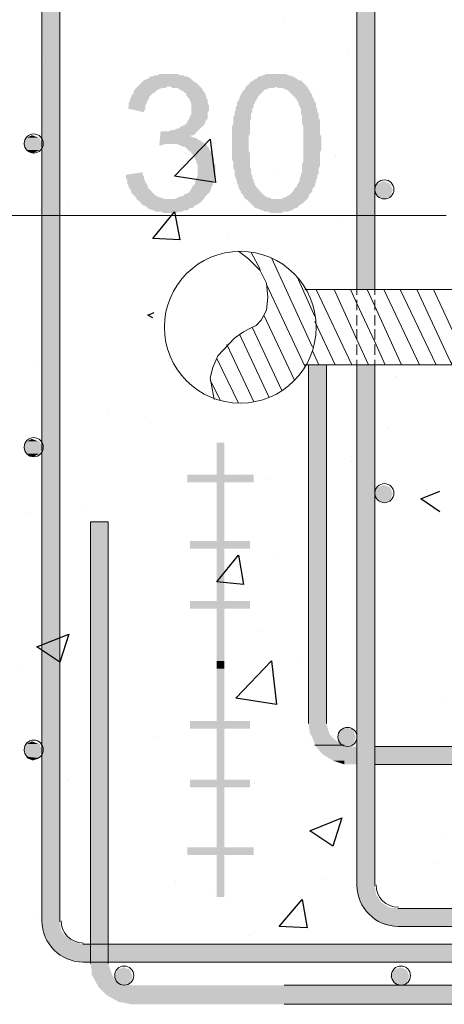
# Model space of a CAD drawing. Header units: metres. Extents: x -18 to 342, y 4 to 63.
# Tile 13 of 173: x -3.34 to -0.14, y 33.67 to 41.1. Entities that reach past the tile are written whole.
import ezdxf

# ---------------------------------------------------------------- set-up
doc = ezdxf.new("R2010")
doc.units = ezdxf.units.M
doc.header["$MEASUREMENT"] = 0
for name, color, linetype in [('PDF3_dim', 7, 'Continuous'), ('PDF3_hatch', 7, 'Continuous'), ('PDF3_hatch-borshi', 7, 'Continuous'), ('PDF3_khatchin', 7, 'Continuous'), ('PDF3_Nazokkary', 7, 'Continuous'), ('PDF3_SECTION', 7, 'Continuous')]:
    doc.layers.add(name, color=color, linetype=linetype)

msp = doc.modelspace()

# ---------------------------------------------------------------- hatches: boundary and pattern name
at = {"layer": 'PDF3_dim', "transparency": 33554559}
msp.add_hatch(color=256, dxfattribs=at).paths.add_polyline_path([(-2.5395, 39.9277), (-2.4143, 39.947), (-2.4143, 39.9277), (-2.4047, 39.9181), (-2.4047, 39.8989), (-2.3951, 39.8796), (-2.3951, 39.87), (-2.3854, 39.8603), (-2.3758, 39.8411), (-2.3758, 39.8314), (-2.3662, 39.8218), (-2.3565, 39.8122), (-2.3469, 39.8025), (-2.3469, 39.7929), (-2.3373, 39.7929), (-2.3276, 39.7833), (-2.318, 39.7736), (-2.3084, 39.764), (-2.2987, 39.764), (-2.2795, 39.7544), (-2.2698, 39.7544), (-2.2506, 39.7448), (-2.241, 39.7448), (-2.2313, 39.7448), (-2.2121, 39.7448), (-2.2024, 39.7448), (-2.1832, 39.7448), (-2.1735, 39.7448), (-2.1543, 39.7544), (-2.1446, 39.7544), (-2.135, 39.764), (-2.1157, 39.764), (-2.1061, 39.7736), (-2.0965, 39.7833), (-2.0869, 39.7833), (-2.0676, 39.7929), (-2.058, 39.8025), (-2.058, 39.8025), (-2.0483, 39.8218), (-2.0387, 39.8314), (-2.0387, 39.8411), (-2.0291, 39.8507), (-2.0194, 39.8603), (-2.0194, 39.8796), (-2.0098, 39.8892), (-2.0098, 39.8989), (-2.0002, 39.9181), (-2.0002, 39.9277), (-2.0002, 39.947), (-2.0002, 39.9566), (-2.0002, 39.9566), (-2.0002, 39.9759), (-2.0002, 39.9855), (-2.0002, 40.0048), (-2.0098, 40.0144), (-2.0098, 40.0337), (-2.0194, 40.0433), (-2.0194, 40.053), (-2.0291, 40.0626), (-2.0387, 40.0818), (-2.0483, 40.0915), (-2.0483, 40.1011), (-2.058, 40.1011), (-2.0676, 40.1107), (-2.0772, 40.1204), (-2.0869, 40.13), (-2.0965, 40.1396), (-2.1157, 40.1396), (-2.1254, 40.1493), (-2.135, 40.1493), (-2.1543, 40.1589), (-2.1639, 40.1589), (-2.1832, 40.1589), (-2.1928, 40.1589), (-2.2024, 40.1589), (-2.2121, 40.1589), (-2.2217, 40.1589), (-2.241, 40.1589), (-2.2506, 40.1589), (-2.2698, 40.1493), (-2.2891, 40.1493), (-2.2891, 40.1493), (-2.2795, 40.2552), (-2.2602, 40.2552), (-2.2602, 40.2552), (-2.241, 40.2552), (-2.2313, 40.2552), (-2.2121, 40.2552), (-2.2024, 40.2648), (-2.1832, 40.2648), (-2.1735, 40.2648), (-2.1639, 40.2745), (-2.1446, 40.2745), (-2.135, 40.2841), (-2.1254, 40.2937), (-2.1157, 40.2937), (-2.0965, 40.3034), (-2.0869, 40.313), (-2.0772, 40.3226), (-2.0772, 40.3323), (-2.0676, 40.3419), (-2.058, 40.3611), (-2.058, 40.3708), (-2.0483, 40.3804), (-2.0483, 40.3997), (-2.0483, 40.4093), (-2.0483, 40.4286), (-2.0483, 40.4286), (-2.0483, 40.4382), (-2.0483, 40.4575), (-2.0483, 40.4671), (-2.058, 40.4864), (-2.058, 40.496), (-2.0676, 40.5056), (-2.0772, 40.5152), (-2.0869, 40.5345), (-2.0869, 40.5441), (-2.0965, 40.5441), (-2.1061, 40.5538), (-2.1157, 40.5634), (-2.1254, 40.5634), (-2.135, 40.573), (-2.1543, 40.5827), (-2.1639, 40.5827), (-2.1735, 40.5827), (-2.1928, 40.5827), (-2.2024, 40.5923), (-2.2121, 40.5923), (-2.2313, 40.5923), (-2.241, 40.5827), (-2.2602, 40.5827), (-2.2698, 40.5827), (-2.2891, 40.573), (-2.2987, 40.573), (-2.3084, 40.5634), (-2.318, 40.5538), (-2.3276, 40.5441), (-2.3373, 40.5441), (-2.3469, 40.5345), (-2.3565, 40.5249), (-2.3662, 40.5152), (-2.3662, 40.5056), (-2.3758, 40.4864), (-2.3854, 40.4767), (-2.3854, 40.4671), (-2.3951, 40.4478), (-2.3951, 40.4382), (-2.3951, 40.4189), (-2.4047, 40.4093), (-2.4047, 40.3997), (-2.5299, 40.4286), (-2.5203, 40.4382), (-2.5203, 40.4575), (-2.5203, 40.4671), (-2.5106, 40.4864), (-2.5106, 40.496), (-2.501, 40.5152), (-2.501, 40.5249), (-2.4914, 40.5345), (-2.4817, 40.5441), (-2.4817, 40.5634), (-2.4721, 40.573), (-2.4625, 40.5827), (-2.4528, 40.5923), (-2.4432, 40.6019), (-2.4336, 40.6116), (-2.4239, 40.6212), (-2.4239, 40.6212), (-2.4143, 40.6308), (-2.4047, 40.6405), (-2.3854, 40.6501), (-2.3758, 40.6501), (-2.3662, 40.6597), (-2.3565, 40.6693), (-2.3373, 40.6693), (-2.3276, 40.679), (-2.318, 40.679), (-2.2987, 40.679), (-2.2891, 40.6886), (-2.2698, 40.6886), (-2.2602, 40.6886), (-2.241, 40.6886), (-2.2313, 40.6886), (-2.2217, 40.6886), (-2.2024, 40.6886), (-2.1928, 40.6886), (-2.1735, 40.6886), (-2.1639, 40.6886), (-2.1446, 40.6886), (-2.135, 40.679), (-2.1157, 40.679), (-2.1061, 40.679), (-2.0965, 40.6693), (-2.0772, 40.6693), (-2.0676, 40.6597), (-2.058, 40.6597), (-2.0483, 40.6501), (-2.0387, 40.6405), (-2.0291, 40.6308), (-2.0098, 40.6212), (-2.0002, 40.6116), (-1.9905, 40.6019), (-1.9809, 40.5923), (-1.9713, 40.5827), (-1.9616, 40.573), (-1.9616, 40.5634), (-1.952, 40.5538), (-1.9424, 40.5441), (-1.9424, 40.5345), (-1.9328, 40.5152), (-1.9328, 40.5056), (-1.9231, 40.496), (-1.9231, 40.4767), (-1.9231, 40.4671), (-1.9135, 40.4478), (-1.9135, 40.4382), (-1.9135, 40.4286), (-1.9135, 40.4093), (-1.9231, 40.3997), (-1.9231, 40.3804), (-1.9231, 40.3708), (-1.9231, 40.3515), (-1.9328, 40.3419), (-1.9424, 40.3323), (-1.9424, 40.313), (-1.952, 40.3034), (-1.952, 40.3034), (-1.9616, 40.2937), (-1.9713, 40.2841), (-1.9809, 40.2745), (-1.9905, 40.2648), (-2.0002, 40.2552), (-2.0098, 40.2456), (-2.0194, 40.2359), (-2.0291, 40.2263), (-2.0483, 40.2263), (-2.058, 40.2167), (-2.0483, 40.2167), (-2.0291, 40.207), (-2.0194, 40.207), (-2.0002, 40.1974), (-1.9905, 40.1878), (-1.9809, 40.1878), (-1.9713, 40.1782), (-1.952, 40.1685), (-1.9424, 40.1589), (-1.9328, 40.1493), (-1.9231, 40.1396), (-1.9135, 40.13), (-1.9135, 40.13), (-1.9135, 40.1204), (-1.9039, 40.1107), (-1.8942, 40.0915), (-1.8942, 40.0818), (-1.8846, 40.0722), (-1.8846, 40.0626), (-1.875, 40.0433), (-1.875, 40.0337), (-1.875, 40.0144), (-1.8653, 40.0048), (-1.8653, 39.9855), (-1.8653, 39.9759), (-1.8653, 39.9663), (-1.8653, 39.947), (-1.8653, 39.9374), (-1.8653, 39.9181), (-1.875, 39.9085), (-1.875, 39.8892), (-1.875, 39.8796), (-1.8846, 39.87), (-1.8846, 39.8507), (-1.8942, 39.8411), (-1.8942, 39.8314), (-1.9039, 39.8122), (-1.9039, 39.8025), (-1.9135, 39.7929), (-1.9231, 39.7833), (-1.9328, 39.7736), (-1.9424, 39.764), (-1.952, 39.7448), (-1.9616, 39.7351), (-1.9616, 39.7351), (-1.9713, 39.7255), (-1.9809, 39.7159), (-2.0002, 39.7062), (-2.0098, 39.6966), (-2.0194, 39.6966), (-2.0291, 39.687), (-2.0387, 39.6773), (-2.058, 39.6773), (-2.0676, 39.6677), (-2.0772, 39.6581), (-2.0869, 39.6581), (-2.1061, 39.6581), (-2.1157, 39.6484), (-2.135, 39.6484), (-2.1446, 39.6484), (-2.1639, 39.6388), (-2.1735, 39.6388), (-2.1928, 39.6388), (-2.2024, 39.6388), (-2.2121, 39.6388), (-2.2313, 39.6388), (-2.241, 39.6388), (-2.2602, 39.6388), (-2.2698, 39.6484), (-2.2891, 39.6484), (-2.2987, 39.6484), (-2.318, 39.6484), (-2.3276, 39.6581), (-2.3373, 39.6581), (-2.3565, 39.6677), (-2.3662, 39.6677), (-2.3758, 39.6773), (-2.3854, 39.687), (-2.4047, 39.6966), (-2.4143, 39.6966), (-2.4239, 39.7062), (-2.4336, 39.7159), (-2.4336, 39.7255), (-2.4528, 39.7351), (-2.4625, 39.7448), (-2.4625, 39.7544), (-2.4721, 39.764), (-2.4817, 39.7736), (-2.4914, 39.7833), (-2.501, 39.7929), (-2.501, 39.8025), (-2.5106, 39.8218), (-2.5203, 39.8314), (-2.5203, 39.8411), (-2.5299, 39.8603), (-2.5299, 39.87), (-2.5299, 39.8892), (-2.5395, 39.8989), (-2.5395, 39.9181), (-2.5395, 39.9277), (-2.5395, 39.9277)])
h = msp.add_hatch(color=256, dxfattribs=at)
h.paths.add_polyline_path([(-1.7401, 40.1685), (-1.7401, 40.1878), (-1.7401, 40.1974), (-1.7401, 40.2167), (-1.7401, 40.2359), (-1.7401, 40.2456), (-1.7401, 40.2648), (-1.7401, 40.2841), (-1.7401, 40.2937), (-1.7305, 40.313), (-1.7305, 40.3226), (-1.7305, 40.3419), (-1.7305, 40.3515), (-1.7305, 40.3611), (-1.7209, 40.3804), (-1.7209, 40.39), (-1.7209, 40.3997), (-1.7112, 40.4189), (-1.7112, 40.4286), (-1.7112, 40.4382), (-1.7016, 40.4478), (-1.7016, 40.4575), (-1.7016, 40.4767), (-1.692, 40.4864), (-1.6823, 40.5056), (-1.6823, 40.5152), (-1.6727, 40.5345), (-1.6631, 40.5441), (-1.6631, 40.5538), (-1.6534, 40.5634), (-1.6438, 40.573), (-1.6342, 40.5923), (-1.6246, 40.6019), (-1.6149, 40.6116), (-1.6053, 40.6212), (-1.5957, 40.6308), (-1.5957, 40.6308), (-1.5764, 40.6405), (-1.5668, 40.6501), (-1.5571, 40.6501), (-1.5475, 40.6597), (-1.5379, 40.6693), (-1.5186, 40.6693), (-1.509, 40.679), (-1.4993, 40.679), (-1.4801, 40.6886), (-1.4705, 40.6886), (-1.4512, 40.6886), (-1.4416, 40.6886), (-1.4223, 40.6886), (-1.4127, 40.6886), (-1.403, 40.6886), (-1.3934, 40.6886), (-1.3741, 40.6886), (-1.3645, 40.6886), (-1.3452, 40.6886), (-1.3356, 40.6886), (-1.3164, 40.679), (-1.3067, 40.679), (-1.2875, 40.6693), (-1.2778, 40.6693), (-1.2682, 40.6597), (-1.2586, 40.6597), (-1.2489, 40.6501), (-1.2393, 40.6405), (-1.22, 40.6405), (-1.2104, 40.6308), (-1.2008, 40.6212), (-1.1912, 40.6116), (-1.1815, 40.6019), (-1.1719, 40.5923), (-1.1623, 40.573), (-1.1526, 40.5634), (-1.1526, 40.5634), (-1.1526, 40.5538), (-1.143, 40.5441), (-1.1334, 40.5249), (-1.1334, 40.5152), (-1.1237, 40.5056), (-1.1237, 40.496), (-1.1141, 40.4767), (-1.1045, 40.4671), (-1.1045, 40.4478), (-1.1045, 40.4382), (-1.0948, 40.4189), (-1.0948, 40.4093), (-1.0948, 40.3997), (-1.0852, 40.39), (-1.0852, 40.3804), (-1.0852, 40.3611), (-1.0852, 40.3515), (-1.0756, 40.3419), (-1.0756, 40.3226), (-1.0756, 40.313), (-1.0756, 40.2937), (-1.0756, 40.2841), (-1.0756, 40.2648), (-1.0756, 40.2552), (-1.0756, 40.2359), (-1.0659, 40.2167), (-1.0659, 40.207), (-1.0659, 40.1878), (-1.0659, 40.1685), (-1.0659, 40.1685), (-1.0659, 40.1493), (-1.0659, 40.13), (-1.0659, 40.1107), (-1.0756, 40.1011), (-1.0756, 40.0818), (-1.0756, 40.0722), (-1.0756, 40.053), (-1.0756, 40.0337), (-1.0756, 40.0241), (-1.0756, 40.0048), (-1.0756, 39.9952), (-1.0852, 39.9759), (-1.0852, 39.9663), (-1.0852, 39.9566), (-1.0852, 39.9374), (-1.0948, 39.9277), (-1.0948, 39.9181), (-1.0948, 39.9085), (-1.1045, 39.8892), (-1.1045, 39.8796), (-1.1045, 39.87), (-1.1141, 39.8603), (-1.1141, 39.8411), (-1.1237, 39.8314), (-1.1334, 39.8218), (-1.1334, 39.8025), (-1.143, 39.7929), (-1.1526, 39.7833), (-1.1623, 39.764), (-1.1623, 39.7544), (-1.1719, 39.7448), (-1.1815, 39.7351), (-1.1912, 39.7255), (-1.2008, 39.7159), (-1.2104, 39.7062), (-1.22, 39.7062), (-1.2297, 39.6966), (-1.2393, 39.687), (-1.2489, 39.6773), (-1.2586, 39.6773), (-1.2778, 39.6677), (-1.2875, 39.6581), (-1.2971, 39.6581), (-1.3164, 39.6484), (-1.326, 39.6484), (-1.3356, 39.6484), (-1.3549, 39.6484), (-1.3645, 39.6388), (-1.3838, 39.6388), (-1.403, 39.6388), (-1.403, 39.6388), (-1.4223, 39.6388), (-1.4319, 39.6388), (-1.4512, 39.6388), (-1.4608, 39.6484), (-1.4801, 39.6484), (-1.4897, 39.6484), (-1.509, 39.6581), (-1.5186, 39.6581), (-1.5282, 39.6677), (-1.5379, 39.6677), (-1.5571, 39.6773), (-1.5668, 39.6773), (-1.5764, 39.687), (-1.586, 39.6966), (-1.5957, 39.7062), (-1.6053, 39.7159), (-1.6149, 39.7255), (-1.6246, 39.7351), (-1.6342, 39.7448), (-1.6438, 39.7448), (-1.6438, 39.7544), (-1.6534, 39.764), (-1.6534, 39.7736), (-1.6631, 39.7833), (-1.6727, 39.7929), (-1.6727, 39.8025), (-1.6823, 39.8122), (-1.6823, 39.8218), (-1.692, 39.8314), (-1.692, 39.8507), (-1.7016, 39.8603), (-1.7016, 39.87), (-1.7016, 39.8796), (-1.7112, 39.8989), (-1.7112, 39.9085), (-1.7209, 39.9181), (-1.7209, 39.9374), (-1.7209, 39.947), (-1.7209, 39.9663), (-1.7305, 39.9759), (-1.7305, 39.9952), (-1.7305, 40.0048), (-1.7305, 40.0241), (-1.7401, 40.0433), (-1.7401, 40.053), (-1.7401, 40.0722), (-1.7401, 40.0915), (-1.7401, 40.1107), (-1.7401, 40.13), (-1.7401, 40.1396), (-1.7401, 40.1589), (-1.7401, 40.1685)], flags=0)
h.paths.add_polyline_path([(-1.6149, 40.1685), (-1.6149, 40.1493), (-1.6149, 40.13), (-1.6149, 40.1107), (-1.6053, 40.0915), (-1.6053, 40.0722), (-1.6053, 40.053), (-1.6053, 40.0337), (-1.6053, 40.0241), (-1.6053, 40.0048), (-1.6053, 39.9855), (-1.5957, 39.9759), (-1.5957, 39.9566), (-1.5957, 39.947), (-1.5957, 39.9374), (-1.586, 39.9181), (-1.586, 39.9085), (-1.586, 39.8989), (-1.5764, 39.8892), (-1.5764, 39.8796), (-1.5764, 39.87), (-1.5668, 39.8603), (-1.5668, 39.8507), (-1.5571, 39.8411), (-1.5571, 39.8314), (-1.5475, 39.8314), (-1.5379, 39.8122), (-1.5282, 39.8025), (-1.5186, 39.7929), (-1.509, 39.7833), (-1.4993, 39.7736), (-1.4897, 39.764), (-1.4801, 39.764), (-1.4705, 39.7544), (-1.4512, 39.7544), (-1.4416, 39.7448), (-1.4319, 39.7448), (-1.4127, 39.7448), (-1.403, 39.7448), (-1.3934, 39.7448), (-1.3741, 39.7448), (-1.3645, 39.7448), (-1.3549, 39.7544), (-1.3452, 39.7544), (-1.326, 39.764), (-1.3164, 39.7736), (-1.3067, 39.7736), (-1.2971, 39.7833), (-1.2875, 39.7929), (-1.2778, 39.8025), (-1.2682, 39.8218), (-1.2586, 39.8314), (-1.2489, 39.8411), (-1.2489, 39.8411), (-1.2489, 39.8507), (-1.2393, 39.8603), (-1.2393, 39.87), (-1.2297, 39.8796), (-1.2297, 39.8892), (-1.2297, 39.8989), (-1.22, 39.9181), (-1.22, 39.9277), (-1.22, 39.9374), (-1.2104, 39.947), (-1.2104, 39.9663), (-1.2104, 39.9759), (-1.2104, 39.9952), (-1.2104, 40.0144), (-1.2008, 40.0241), (-1.2008, 40.0433), (-1.2008, 40.0626), (-1.2008, 40.0818), (-1.2008, 40.0915), (-1.2008, 40.1107), (-1.2008, 40.13), (-1.2008, 40.1589), (-1.2008, 40.1685), (-1.2008, 40.1878), (-1.2008, 40.207), (-1.2008, 40.2263), (-1.2008, 40.2456), (-1.2008, 40.2648), (-1.2008, 40.2841), (-1.2008, 40.2937), (-1.2104, 40.313), (-1.2104, 40.3323), (-1.2104, 40.3419), (-1.2104, 40.3611), (-1.2104, 40.3708), (-1.22, 40.39), (-1.22, 40.3997), (-1.22, 40.4093), (-1.22, 40.4286), (-1.2297, 40.4382), (-1.2297, 40.4478), (-1.2393, 40.4575), (-1.2393, 40.4671), (-1.2393, 40.4767), (-1.2489, 40.4864), (-1.2489, 40.496), (-1.2586, 40.496), (-1.2586, 40.5056), (-1.2682, 40.5152), (-1.2778, 40.5249), (-1.2875, 40.5345), (-1.2971, 40.5441), (-1.3067, 40.5538), (-1.3164, 40.5634), (-1.3356, 40.573), (-1.3452, 40.573), (-1.3549, 40.5827), (-1.3645, 40.5827), (-1.3838, 40.5827), (-1.3934, 40.5827), (-1.403, 40.5923), (-1.4223, 40.5827), (-1.4319, 40.5827), (-1.4512, 40.5827), (-1.4608, 40.5827), (-1.4705, 40.573), (-1.4897, 40.573), (-1.4993, 40.5634), (-1.509, 40.5538), (-1.5186, 40.5441), (-1.5282, 40.5345), (-1.5379, 40.5249), (-1.5475, 40.5152), (-1.5475, 40.5056), (-1.5571, 40.496), (-1.5571, 40.4864), (-1.5668, 40.4767), (-1.5668, 40.4671), (-1.5764, 40.4575), (-1.5764, 40.4478), (-1.5764, 40.4382), (-1.586, 40.4286), (-1.586, 40.4189), (-1.586, 40.3997), (-1.5957, 40.39), (-1.5957, 40.3804), (-1.5957, 40.3611), (-1.5957, 40.3515), (-1.6053, 40.3323), (-1.6053, 40.313), (-1.6053, 40.3034), (-1.6053, 40.2841), (-1.6053, 40.2648), (-1.6053, 40.2456), (-1.6053, 40.2359), (-1.6149, 40.2167), (-1.6149, 40.1974), (-1.6149, 40.1782), (-1.6149, 40.1685)], flags=0)

# ---------------------------------------------------------------- linework, layer by layer
at = {"layer": 'PDF3_dim', "lineweight": 20}
msp.add_lwpolyline([(-0.1221, 39.6195), (-0.1606, 39.6195), (-3.4545, 39.6195), (-3.4834, 39.6195)], dxfattribs=at)
at = {"layer": 'PDF3_hatch', "lineweight": 25}
for points in [[(-1.3549, 41.0739), (-1.3549, 41.0739)], [(-3.1463, 40.8138), (-3.1463, 40.8138)], [(-0.8637, 40.8427), (-0.8637, 40.8427)], [(-3.0403, 40.5634), (-3.0403, 40.5634)], [(-0.96, 40.0722), (-0.96, 40.0722)], [(-1.3934, 39.9277), (-1.3934, 39.9277)], [(-1.7209, 39.8603), (-1.7209, 39.8603)], [(-2.9729, 39.7255), (-2.9729, 39.7255)], [(-3.1848, 39.6677), (-3.1848, 39.6677)], [(-0.9118, 39.6003), (-0.9118, 39.6003)], [(-1.769, 39.4847), (-1.769, 39.4847)], [(-2.3373, 38.8491), (-2.3758, 38.8683), (-2.3276, 38.8876)], [(-3.233, 38.5216), (-3.233, 38.5216)], [(-0.5073, 38.406), (-0.5073, 38.406)], [(-2.684, 38.1267), (-2.684, 38.1267)], [(-2.3951, 38.0978), (-2.3951, 38.0978)], [(-0.5555, 38.0208), (-0.5555, 38.0208)], [(-0.8348, 37.7607), (-0.8348, 37.7607)], [(-1.6631, 37.6355), (-1.6631, 37.6355)], [(-1.4801, 37.6259), (-1.4801, 37.6259)], [(-0.1702, 37.3851), (-0.3147, 37.4814), (-0.1702, 37.5392)], [(-3.2715, 37.3755), (-3.2715, 37.3755)], [(-2.8477, 37.414), (-2.8477, 37.414)], [(-1.4223, 37.048), (-1.4223, 37.048)], [(-2.7225, 36.8747), (-2.7225, 36.8747)], [(-1.5186, 36.4798), (-1.5186, 36.4798)], [(-3.0789, 36.3449), (-3.0789, 36.3449)], [(-1.2393, 36.2679), (-1.2393, 36.2679)], [(-3.3196, 36.2197), (-3.3196, 36.2197)], [(-0.151, 35.979), (-0.151, 35.979)], [(-2.3276, 35.69), (-2.3276, 35.69)], [(-0.9793, 35.6996), (-0.9793, 35.6996)], [(-2.9826, 35.3529), (-2.9826, 35.3529)], [(-1.5668, 35.3337), (-1.5668, 35.3337)], [(-0.151, 34.9388), (-0.151, 34.9388)], [(-0.1895, 34.7269), (-0.1895, 34.7269)], [(-2.1639, 34.5921), (-2.1639, 34.5921)], [(-1.0563, 34.6113), (-1.0563, 34.6113)], [(-1.9135, 34.5054), (-1.9135, 34.5054)], [(-3.233, 34.332), (-3.233, 34.332)], [(-1.6053, 34.1875), (-1.6053, 34.1875)], [(-3.0211, 34.1201), (-3.0211, 34.1201)], [(-1.1815, 34.0431), (-1.1815, 34.0431)]]:
    msp.add_lwpolyline(points, dxfattribs=at)
for points in [[(-1.8653, 39.87), (-2.1735, 39.9181), (-1.9039, 40.1974)], [(-2.1735, 39.6484), (-2.135, 39.4366), (-2.3373, 39.4462)], [(-1.692, 37.0576), (-1.6534, 36.8361), (-1.8557, 36.8554)], [(-2.9729, 36.4605), (-3.0403, 36.2486), (-3.2137, 36.3642)], [(-1.403, 35.9308), (-1.7112, 35.979), (-1.4416, 36.2583)], [(-0.9118, 35.0736), (-0.9793, 34.8617), (-1.1526, 34.9773)], [(-1.2104, 34.4572), (-1.1719, 34.2453), (-1.3838, 34.255)]]:
    msp.add_lwpolyline(points, close=True, dxfattribs=at)
at = {"layer": 'PDF3_hatch-borshi', "lineweight": 18}
for points in [[(-1.875, 38.2327), (-1.9039, 38.3964), (-1.8846, 38.4734), (-1.8461, 38.5601), (-1.7209, 38.695), (-1.6534, 38.7431), (-1.5957, 38.772), (-1.5571, 38.7913), (-1.5186, 38.8298), (-1.4801, 38.9068), (-1.4705, 39.0031), (-1.4801, 39.1091), (-1.5282, 39.2054), (-1.6149, 39.2921), (-1.692, 39.3499)], [(-1.5282, 39.215), (-1.5957, 39.3402)], [(-1.1334, 38.6275), (-1.4416, 39.3017)], [(-1.1912, 38.4831), (-1.4801, 39.0995)], [(-1.1141, 38.8587), (-1.2489, 39.1572)], [(-0.8348, 38.4927), (-1.1045, 39.0609)], [(-0.7096, 38.4927), (-0.7963, 38.6853), (-0.9696, 39.0609)], [(-0.5844, 38.4927), (-0.6614, 38.6661), (-0.7963, 38.955), (-0.8444, 39.0609)], [(-0.4592, 38.4927), (-0.6614, 38.9357), (-0.7192, 39.0609)], [(-0.3243, 38.4927), (-0.594, 39.0609)], [(-0.1991, 38.4927), (-0.4688, 39.0609)], [(-0.0739, 38.4927), (-0.0932, 38.5216), (-0.3436, 39.0609)], [(0.0513, 38.4927), (-0.0932, 38.7913), (-0.2184, 39.0609)], [(-1.2682, 38.3771), (-1.4993, 38.8683)], [(-0.96, 38.4927), (-1.1141, 38.8202)], [(-1.4608, 38.2519), (-1.6823, 38.7238)], [(-1.3645, 38.3001), (-1.586, 38.772)], [(-1.5764, 38.2134), (-1.7787, 38.6468)], [(-1.0852, 38.4927), (-1.1334, 38.5986)], [(-1.692, 38.2038), (-1.8557, 38.5409)], [(-1.8268, 38.223), (-1.9039, 38.3771)]]:
    msp.add_lwpolyline(points, dxfattribs=at)
at = {"layer": 'PDF3_khatchin', "lineweight": 18}
for points in [[(-0.7963, 39.0609), (-0.7963, 39.0224)], [(-0.6614, 39.0609), (-0.6614, 39.0224)], [(-0.7963, 38.9839), (-0.7963, 38.9068)], [(-0.6614, 38.9839), (-0.6614, 38.9068)], [(-0.7963, 38.8683), (-0.7963, 38.7913)], [(-0.6614, 38.8683), (-0.6614, 38.7913)], [(-0.7963, 38.7624), (-0.7963, 38.6853)], [(-0.6614, 38.7624), (-0.6614, 38.6853)], [(-0.7963, 38.6468), (-0.7963, 38.5697)], [(-0.6614, 38.6468), (-0.6614, 38.5697)], [(-0.7963, 38.5312), (-0.7963, 38.4927)], [(-0.6614, 38.5312), (-0.6614, 38.4927)]]:
    msp.add_lwpolyline(points, dxfattribs=at)
at = {"layer": 'PDF3_Nazokkary', "lineweight": 0}
for points in [[(-1.1912, 39.0609), (5.4062, 39.0609)], [(-1.1912, 38.4927), (5.4062, 38.4927)]]:
    msp.add_lwpolyline(points, dxfattribs=at)
msp.add_circle((-1.6775, 38.7768), 0.5731, dxfattribs=at)
at = {"layer": 'PDF3_SECTION', "lineweight": 18}
for points in [[(-3.1752, 34.2935), (-3.1752, 46.737), (-3.1752, 36.1908)], [(-3.0403, 34.2935), (-3.0403, 46.737)], [(-0.7963, 43.4335), (-0.7963, 39.0609)], [(-0.6614, 43.4335), (-0.6614, 39.0609)], [(-1.1623, 38.4927), (-1.1623, 35.7863)], [(-1.0274, 38.4927), (-1.0274, 35.7863)], [(-0.7963, 38.4927), (-0.7963, 34.5632)], [(-0.6614, 38.4927), (-0.6614, 34.5632)], [(-2.8092, 33.9757), (-2.8092, 37.3081), (-2.6744, 37.3081), (-2.6744, 33.9757)], [(-2.6744, 37.3081), (-2.8092, 37.3081)], [(30.1006, 35.613), (-0.6614, 35.613), (30.1969, 35.613)], [(30.1006, 35.4781), (-0.6614, 35.4781), (30.1969, 35.4781)], [(-0.4881, 34.255), (2.8347, 34.255), (2.8347, 34.3898), (-0.4881, 34.3898)], [(-2.867, 33.9853), (0.3498, 33.9853), (0.3498, 34.1201), (-2.867, 34.1201)], [(-1.3452, 33.8119), (31.9402, 33.8119), (-0.0932, 33.8119)], [(-1.3452, 33.6675), (31.9402, 33.6675), (-0.0932, 33.6675)]]:
    msp.add_lwpolyline(points, dxfattribs=at)
at = {"layer": 'PDF3_SECTION', "lineweight": 0}
for points in [[(-3.2041, 40.1107), (-3.2908, 40.1107), (-3.2041, 40.1107)], [(-3.2041, 37.8185), (-3.2908, 37.8185), (-3.2041, 37.8185)], [(-0.8926, 35.6226), (-1.1141, 35.6226), (-0.8926, 35.6226)]]:
    msp.add_lwpolyline(points, dxfattribs=at)
at = {"layer": 'PDF3_SECTION', "lineweight": 18}
for centre in [(-3.2378, 40.1637), (-0.5892, 39.817), (-3.2378, 37.8715), (-0.5892, 37.5248), (-0.8685, 35.6852), (-3.2378, 35.5889), (-2.554, 33.8842), (-0.464, 33.8842)]:
    msp.add_circle(centre, 0.0722, dxfattribs=at)
for centre, radius in [((-0.4833, 34.568), 0.313), ((-0.4833, 34.568), 0.1685), ((-2.8622, 34.2983), 0.313), ((-2.8622, 34.2983), 0.1685)]:
    msp.add_arc(centre, radius, 180.00001, 269.99999, dxfattribs=at)
at = {"layer": 'PDF3_SECTION', "transparency": 33554559}
for points in [[(-0.7963, 39.0609), (-0.6614, 39.0609), (-0.7963, 43.4239)], [(-0.6614, 39.0609), (-0.7963, 43.4239), (-0.6614, 43.4239)], [(-3.1752, 40.1589), (-3.0403, 40.1589), (-3.1752, 42.4511)], [(-3.0403, 40.1589), (-3.1752, 42.4511), (-3.0403, 42.4511)], [(-3.3196, 40.1589), (-3.1752, 40.1589), (-3.2908, 40.207)], [(-3.31, 40.1589), (-3.1752, 40.1589), (-3.3004, 40.207)], [(-3.3004, 40.207), (-3.1944, 40.207), (-3.2908, 40.207)], [(-3.1752, 40.1589), (-3.3004, 40.207), (-3.1944, 40.207)], [(-3.2522, 40.2263), (-3.2908, 40.207), (-3.2041, 40.207)], [(-3.2426, 40.2263), (-3.2908, 40.207), (-3.1944, 40.207)], [(-3.1944, 40.207), (-3.2908, 40.207), (-3.2041, 40.207)], [(-3.1752, 40.1589), (-3.2908, 40.207), (-3.1944, 40.207)], [(-3.3196, 40.1589), (-3.31, 40.1589), (-3.1752, 40.1589)], [(-3.2908, 40.1107), (-3.1944, 40.1107), (-3.3196, 40.1589)], [(-3.1944, 40.1107), (-3.3196, 40.1589), (-3.1752, 40.1589)], [(-3.3196, 40.1589), (-3.2908, 40.1107), (-3.1944, 40.1107)], [(-3.3196, 40.1589), (-3.1752, 40.1589), (-3.1944, 40.1107)], [(-3.31, 40.1589), (-3.1752, 40.1589), (-3.1752, 40.1589)], [(-3.1752, 37.8763), (-3.0403, 37.8763), (-3.1752, 40.1589)], [(-3.0403, 37.8763), (-3.1752, 40.1589), (-3.0403, 40.1589)], [(-3.1944, 40.1107), (-3.2041, 40.1107), (-3.2908, 40.1107)], [(-3.2908, 40.1107), (-3.2041, 40.1107), (-3.2426, 40.0915)], [(-3.2908, 40.1107), (-3.1944, 40.1107), (-3.2426, 40.0915)], [(-0.6614, 39.8122), (-0.5266, 39.8122), (-0.6422, 39.8603)], [(-0.594, 39.8796), (-0.6422, 39.8603), (-0.5459, 39.8603)], [(-0.5266, 39.8122), (-0.6422, 39.8603), (-0.5459, 39.8603)], [(-0.6614, 39.8122), (-0.6422, 39.764), (-0.5459, 39.764)], [(-0.6614, 39.8122), (-0.5266, 39.8122), (-0.5459, 39.764)], [(-0.6422, 39.764), (-0.5459, 39.764), (-0.594, 39.7448)], [(-1.1623, 35.7863), (-1.0274, 35.7863), (-1.1623, 38.4927)], [(-1.0274, 35.7863), (-1.1623, 38.4927), (-1.0274, 38.4927)], [(-0.7963, 35.7574), (-0.6614, 35.7574), (-0.7963, 38.4927)], [(-0.6614, 35.7574), (-0.7963, 38.4927), (-0.6614, 38.4927)], [(-3.3196, 37.8667), (-3.1752, 37.8667), (-3.2908, 37.9148)], [(-3.31, 37.8763), (-3.1752, 37.8763), (-3.3004, 37.9148)], [(-3.3004, 37.9148), (-3.1944, 37.9148), (-3.2908, 37.9148)], [(-3.1752, 37.8763), (-3.3004, 37.9148), (-3.1944, 37.9148)], [(-3.2522, 37.9341), (-3.2908, 37.9148), (-3.2041, 37.9148)], [(-3.2426, 37.9341), (-3.2908, 37.9148), (-3.1944, 37.9148)], [(-3.1944, 37.9148), (-3.2908, 37.9148), (-3.2041, 37.9148)], [(-3.1752, 37.8667), (-3.2908, 37.9148), (-3.1944, 37.9148)], [(-1.8557, 37.6644), (-1.7979, 37.6644), (-1.8557, 37.9052)], [(-1.7979, 37.6644), (-1.8557, 37.9052), (-1.7979, 37.9052)], [(-3.3196, 37.8667), (-3.1752, 37.8667), (-3.31, 37.8763)], [(-3.2908, 37.8185), (-3.1944, 37.8185), (-3.3196, 37.8667)], [(-3.1944, 37.8185), (-3.3196, 37.8667), (-3.1752, 37.8667)], [(-3.3196, 37.8667), (-3.2908, 37.8185), (-3.1944, 37.8185)], [(-3.3196, 37.8667), (-3.1752, 37.8667), (-3.1944, 37.8185)], [(-3.1752, 37.8667), (-3.31, 37.8763), (-3.1752, 37.8763)], [(-3.1752, 35.5841), (-3.0403, 35.5841), (-3.1752, 37.8763)], [(-3.0403, 35.5841), (-3.1752, 37.8763), (-3.0403, 37.8763)], [(-3.1944, 37.8185), (-3.2041, 37.8185), (-3.2908, 37.8185)], [(-3.2908, 37.8185), (-3.2041, 37.8185), (-3.2426, 37.7992)], [(-3.2908, 37.8185), (-3.1944, 37.8185), (-3.2426, 37.7992)], [(-2.0772, 37.6066), (-1.5764, 37.6066), (-2.0772, 37.6644)], [(-1.5764, 37.6066), (-2.0772, 37.6644), (-1.5764, 37.6644)], [(-1.8557, 37.1636), (-1.7979, 37.1636), (-1.8557, 37.6066)], [(-1.7979, 37.1636), (-1.8557, 37.6066), (-1.7979, 37.6066)], [(-0.6614, 37.5199), (-0.5266, 37.5199), (-0.6422, 37.5681)], [(-0.594, 37.5874), (-0.6422, 37.5681), (-0.5459, 37.5681)], [(-0.5266, 37.5199), (-0.6422, 37.5681), (-0.5459, 37.5681)], [(-0.6614, 37.5199), (-0.6422, 37.4718), (-0.5459, 37.4718)], [(-0.6614, 37.5199), (-0.5266, 37.5199), (-0.5459, 37.4718)], [(-0.6422, 37.4718), (-0.5459, 37.4718), (-0.594, 37.4525)], [(-2.8092, 34.1201), (-2.6744, 34.1201), (-2.8092, 37.3081)], [(-2.6744, 34.1201), (-2.8092, 37.3081), (-2.6744, 37.3081)], [(-2.8092, 34.1201), (-2.6744, 34.1201), (-2.8092, 37.3081)], [(-2.6744, 34.1201), (-2.8092, 37.3081), (-2.6744, 37.3081)], [(-2.058, 37.1058), (-1.6053, 37.1058), (-2.058, 37.1636)], [(-1.6053, 37.1058), (-2.058, 37.1636), (-1.6053, 37.1636)], [(-1.8557, 36.7109), (-1.7979, 36.7109), (-1.8557, 37.1058)], [(-1.7979, 36.7109), (-1.8557, 37.1058), (-1.7979, 37.1058)], [(-2.058, 36.6531), (-1.6053, 36.6531), (-2.058, 36.7109)], [(-1.6053, 36.6531), (-2.058, 36.7109), (-1.6053, 36.7109)], [(-1.8557, 36.2583), (-1.7979, 36.2583), (-1.8557, 36.6531)], [(-1.7979, 36.2583), (-1.8557, 36.6531), (-1.7979, 36.6531)], [(-1.8557, 36.2005), (-1.7979, 36.2005), (-1.8557, 36.2583)], [(-1.7979, 36.2005), (-1.8557, 36.2583), (-1.7979, 36.2583)], [(-1.8557, 35.8056), (-1.7979, 35.8056), (-1.8557, 36.2005)], [(-1.7979, 35.8056), (-1.8557, 36.2005), (-1.7979, 36.2005)], [(-2.058, 35.7478), (-1.6053, 35.7478), (-2.058, 35.8056)], [(-1.6053, 35.7478), (-2.058, 35.8056), (-1.6053, 35.8056)], [(-1.8557, 35.3626), (-1.7979, 35.3626), (-1.8557, 35.7478)], [(-1.7979, 35.3626), (-1.8557, 35.7478), (-1.7979, 35.7478)], [(-1.1526, 35.7189), (-1.0082, 35.7189), (-1.1623, 35.7863)], [(-1.0082, 35.7189), (-1.1623, 35.7863), (-1.0274, 35.7863)], [(-0.8733, 35.7574), (-0.9215, 35.7382), (-0.8252, 35.7382)], [(-0.7963, 35.7189), (-0.6614, 35.7189), (-0.7963, 35.7574)], [(-0.6614, 35.7189), (-0.7963, 35.7574), (-0.6614, 35.7574)], [(-1.143, 35.6996), (-0.9985, 35.6996), (-1.1526, 35.7189)], [(-0.9985, 35.6996), (-1.1526, 35.7189), (-1.0082, 35.7189)], [(-1.1237, 35.6611), (-0.96, 35.6611), (-1.143, 35.6996)], [(-0.96, 35.6611), (-1.143, 35.6996), (-0.9985, 35.6996)], [(-0.9407, 35.6804), (-0.8059, 35.6804), (-0.9215, 35.7382)], [(-0.9407, 35.6804), (-0.9215, 35.6322), (-0.8252, 35.6322)], [(-0.9407, 35.6804), (-0.8059, 35.6804), (-0.8252, 35.6322)], [(-0.8059, 35.6804), (-0.9215, 35.7382), (-0.8252, 35.7382)], [(-0.7963, 35.6804), (-0.6614, 35.6804), (-0.7963, 35.7189)], [(-0.6614, 35.6804), (-0.7963, 35.7189), (-0.6614, 35.7189)], [(-0.7963, 35.6515), (-0.6614, 35.6515), (-0.7963, 35.6804)], [(-0.6614, 35.6515), (-0.7963, 35.6804), (-0.6614, 35.6804)], [(-3.3196, 35.5841), (-3.1752, 35.5841), (-3.2908, 35.6322)], [(-3.31, 35.5841), (-3.1752, 35.5841), (-3.3004, 35.6322)], [(-3.3004, 35.6322), (-3.1944, 35.6322), (-3.2908, 35.6322)], [(-3.1752, 35.5841), (-3.3004, 35.6322), (-3.1944, 35.6322)], [(-3.2522, 35.6515), (-3.2908, 35.6322), (-3.2041, 35.6322)], [(-3.2426, 35.6515), (-3.2908, 35.6322), (-3.1944, 35.6322)], [(-3.1944, 35.6322), (-3.2908, 35.6322), (-3.2041, 35.6322)], [(-3.1752, 35.5841), (-3.2908, 35.6322), (-3.1944, 35.6322)], [(-1.1141, 35.6226), (-0.8926, 35.6226), (-1.1237, 35.6611)], [(-0.8926, 35.6226), (-1.1237, 35.6611), (-0.96, 35.6611)], [(-0.8926, 35.6226), (-0.8926, 35.6226), (-1.1141, 35.6226)], [(-1.0563, 35.5552), (-0.8926, 35.5552), (-1.1141, 35.6226)], [(-0.8926, 35.5552), (-1.1141, 35.6226), (-0.8926, 35.6226)], [(-0.9215, 35.6322), (-0.8252, 35.6322), (-0.8733, 35.613)], [(-0.8926, 35.4781), (30.1006, 35.4781), (-0.8926, 35.613)], [(30.1006, 35.4781), (-0.8926, 35.613), (30.1006, 35.613)], [(-0.7963, 35.613), (-0.6614, 35.613), (-0.7963, 35.6515)], [(-0.6614, 35.613), (-0.7963, 35.6515), (-0.6614, 35.6515)], [(-0.7963, 34.5632), (-0.6614, 34.5632), (-0.7963, 35.613)], [(-0.6614, 34.5632), (-0.7963, 35.613), (-0.6614, 35.613)], [(-0.6614, 35.4781), (30.1006, 35.4781), (-0.6614, 35.613)], [(30.1006, 35.4781), (-0.6614, 35.613), (30.1006, 35.613)], [(-3.3196, 35.5841), (-3.31, 35.5841), (-3.1752, 35.5841)], [(-3.2908, 35.5359), (-3.1944, 35.5359), (-3.3196, 35.5841)], [(-3.1944, 35.5359), (-3.3196, 35.5841), (-3.1752, 35.5841)], [(-3.3196, 35.5841), (-3.2908, 35.5359), (-3.1944, 35.5359)], [(-3.3196, 35.5841), (-3.1752, 35.5841), (-3.1944, 35.5359)], [(-3.31, 35.5841), (-3.1752, 35.5841), (-3.1752, 35.5841)], [(-3.2908, 35.5359), (-3.2908, 35.5263), (-3.2041, 35.5263)], [(-3.2908, 35.5359), (-3.1944, 35.5359), (-3.2041, 35.5263)], [(-3.2908, 35.5359), (-3.1944, 35.5359), (-3.2426, 35.507)], [(-3.2908, 35.5263), (-3.2041, 35.5263), (-3.2426, 35.507)], [(-3.1752, 34.2935), (-3.0403, 34.2935), (-3.1752, 35.5841)], [(-3.0403, 34.2935), (-3.1752, 35.5841), (-3.0403, 35.5841)], [(-1.0563, 35.5552), (-0.9793, 35.507), (-0.8926, 35.507)], [(-1.0563, 35.5552), (-0.8926, 35.5552), (-0.8926, 35.507)], [(-0.9793, 35.507), (-0.8926, 35.507), (-0.8926, 35.4781)], [(-2.058, 35.3048), (-1.6053, 35.3048), (-2.058, 35.3626)], [(-1.6053, 35.3048), (-2.058, 35.3626), (-1.6053, 35.3626)], [(-1.8557, 34.8521), (-1.7979, 34.8521), (-1.8557, 35.3048)], [(-1.7979, 34.8521), (-1.8557, 35.3048), (-1.7979, 35.3048)], [(-2.0772, 34.7943), (-1.5764, 34.7943), (-2.0772, 34.8521)], [(-1.5764, 34.7943), (-2.0772, 34.8521), (-1.5764, 34.8521)], [(-1.8557, 34.4765), (-1.7979, 34.4765), (-1.8557, 34.7943)], [(-1.7979, 34.4765), (-1.8557, 34.7943), (-1.7979, 34.7943)], [(-0.7866, 34.4957), (-0.6518, 34.4957), (-0.7963, 34.5632)], [(-0.6518, 34.4957), (-0.7963, 34.5632), (-0.6614, 34.5632)], [(-0.7866, 34.4669), (-0.6325, 34.4669), (-0.7866, 34.4957)], [(-0.6325, 34.4669), (-0.7866, 34.4957), (-0.6518, 34.4957)], [(-0.7674, 34.438), (-0.6133, 34.438), (-0.7866, 34.4669)], [(-0.6133, 34.438), (-0.7866, 34.4669), (-0.6325, 34.4669)], [(-0.7481, 34.3994), (-0.5555, 34.3994), (-0.7674, 34.438)], [(-0.5555, 34.3994), (-0.7674, 34.438), (-0.6133, 34.438)], [(-0.7481, 34.3898), (-0.4881, 34.3898), (-0.7481, 34.3994)], [(-0.4881, 34.3898), (-0.7481, 34.3994), (-0.5555, 34.3994)], [(-0.7385, 34.3802), (2.8347, 34.3802), (-0.7481, 34.3898)], [(2.8347, 34.3802), (-0.7481, 34.3898), (2.8347, 34.3898)], [(-0.6711, 34.3128), (2.8347, 34.3128), (-0.7385, 34.3802)], [(2.8347, 34.3128), (-0.7385, 34.3802), (2.8347, 34.3802)], [(-3.1655, 34.2261), (-3.0307, 34.2261), (-3.1752, 34.2935)], [(-3.0307, 34.2261), (-3.1752, 34.2935), (-3.0403, 34.2935)], [(-0.5844, 34.2646), (2.8347, 34.2646), (-0.6711, 34.3128)], [(2.8347, 34.2646), (-0.6711, 34.3128), (2.8347, 34.3128)], [(-0.4881, 34.255), (2.8347, 34.255), (-0.5844, 34.2646)], [(2.8347, 34.255), (-0.5844, 34.2646), (2.8347, 34.2646)], [(-3.1655, 34.1972), (-3.0114, 34.1972), (-3.1655, 34.2261)], [(-3.0114, 34.1972), (-3.1655, 34.2261), (-3.0307, 34.2261)], [(-3.1463, 34.1779), (-2.9922, 34.1779), (-3.1655, 34.1972)], [(-2.9922, 34.1779), (-3.1655, 34.1972), (-3.0114, 34.1972)], [(-3.127, 34.1394), (-2.9344, 34.1394), (-3.1463, 34.1779)], [(-2.9344, 34.1394), (-3.1463, 34.1779), (-2.9922, 34.1779)], [(-3.127, 34.1201), (-2.867, 34.1201), (-3.127, 34.1394)], [(-2.867, 34.1201), (-3.127, 34.1394), (-2.9344, 34.1394)], [(-3.1174, 34.1105), (-2.8092, 34.1105), (-3.127, 34.1201)], [(-2.8092, 34.1105), (-3.127, 34.1201), (-2.8092, 34.1201)], [(-3.05, 34.0431), (-2.8092, 34.0431), (-3.1174, 34.1105)], [(-2.8092, 34.0431), (-3.1174, 34.1105), (-2.8092, 34.1105)], [(-2.8092, 33.9853), (-2.6744, 33.9853), (-2.8092, 34.1201)], [(-2.6744, 33.9853), (-2.8092, 34.1201), (-2.6744, 34.1201)], [(-2.6744, 34.1201), (-2.6744, 34.1105), (-2.6744, 34.1105)], [(-2.6744, 33.9853), (0.3498, 33.9853), (-2.6744, 34.1201)], [(0.3498, 33.9853), (-2.6744, 34.1201), (0.3498, 34.1201)], [(-2.6744, 34.1105), (-2.6744, 34.0431), (-2.6744, 34.0431)], [(-2.9633, 34.0046), (-2.8092, 34.0046), (-3.05, 34.0431)], [(-2.8092, 34.0046), (-3.05, 34.0431), (-2.8092, 34.0431)], [(-2.6744, 34.0431), (-2.6744, 34.0046), (-2.6744, 34.0046)], [(-2.867, 33.9853), (-2.8092, 33.9853), (-2.9633, 34.0046)], [(-2.8092, 33.9853), (-2.9633, 34.0046), (-2.8092, 34.0046)], [(-2.8092, 33.9757), (-2.6744, 33.9757), (-2.8092, 33.9853)], [(-2.6744, 33.9757), (-2.8092, 33.9853), (-2.6744, 33.9853)], [(-2.7996, 33.9179), (-2.6551, 33.9179), (-2.8092, 33.9757)], [(-2.6551, 33.9179), (-2.8092, 33.9757), (-2.6744, 33.9757)], [(-2.6744, 34.0046), (-2.6744, 33.9853), (-2.6744, 33.9853)], [(-2.7996, 33.889), (-2.6455, 33.889), (-2.7996, 33.9179)], [(-2.6455, 33.889), (-2.7996, 33.9179), (-2.6551, 33.9179)], [(-2.7803, 33.8601), (-2.6262, 33.8601), (-2.7996, 33.889)], [(-2.6262, 33.8601), (-2.7996, 33.889), (-2.6455, 33.889)], [(-2.6262, 33.8794), (-2.4914, 33.8794), (-2.6069, 33.9275)], [(-2.5588, 33.9468), (-2.6069, 33.9275), (-2.5106, 33.9275)], [(-2.4914, 33.8794), (-2.6069, 33.9275), (-2.5106, 33.9275)], [(-0.5459, 33.8794), (-0.4014, 33.8794), (-0.517, 33.9275)], [(-0.4688, 33.9468), (-0.517, 33.9275), (-0.4207, 33.9275)], [(-0.4014, 33.8794), (-0.517, 33.9275), (-0.4207, 33.9275)], [(-2.761, 33.8216), (-2.5684, 33.8216), (-2.7803, 33.8601)], [(-2.5684, 33.8216), (-2.7803, 33.8601), (-2.6262, 33.8601)], [(-2.7514, 33.8119), (-2.501, 33.8119), (-2.761, 33.8216)], [(-2.501, 33.8119), (-2.761, 33.8216), (-2.5684, 33.8216)], [(-2.7514, 33.8023), (9.8847, 33.8023), (-2.7514, 33.8119)], [(9.8847, 33.8023), (-2.7514, 33.8119), (9.8847, 33.8119)], [(-2.6262, 33.8794), (-2.6069, 33.8312), (-2.5106, 33.8312)], [(-2.6262, 33.8794), (-2.4914, 33.8794), (-2.5106, 33.8312)], [(-2.6069, 33.8312), (-2.5106, 33.8312), (-2.5588, 33.8119)], [(-0.5459, 33.8794), (-0.517, 33.8312), (-0.4207, 33.8312)], [(-0.5459, 33.8794), (-0.4014, 33.8794), (-0.4207, 33.8312)], [(-0.517, 33.8312), (-0.4207, 33.8312), (-0.4688, 33.8119)], [(-2.684, 33.7349), (9.8847, 33.7349), (-2.7514, 33.8023)], [(9.8847, 33.7349), (-2.7514, 33.8023), (9.8847, 33.8023)], [(-2.5973, 33.6867), (9.8847, 33.6867), (-2.684, 33.7349)], [(9.8847, 33.6867), (-2.684, 33.7349), (9.8847, 33.7349)], [(-2.501, 33.6675), (9.8847, 33.6675), (-2.5973, 33.6867)], [(9.8847, 33.6675), (-2.5973, 33.6867), (9.8847, 33.6867)]]:
    msp.add_solid(points, dxfattribs=at)

doc.saveas('drawing.dxf')
